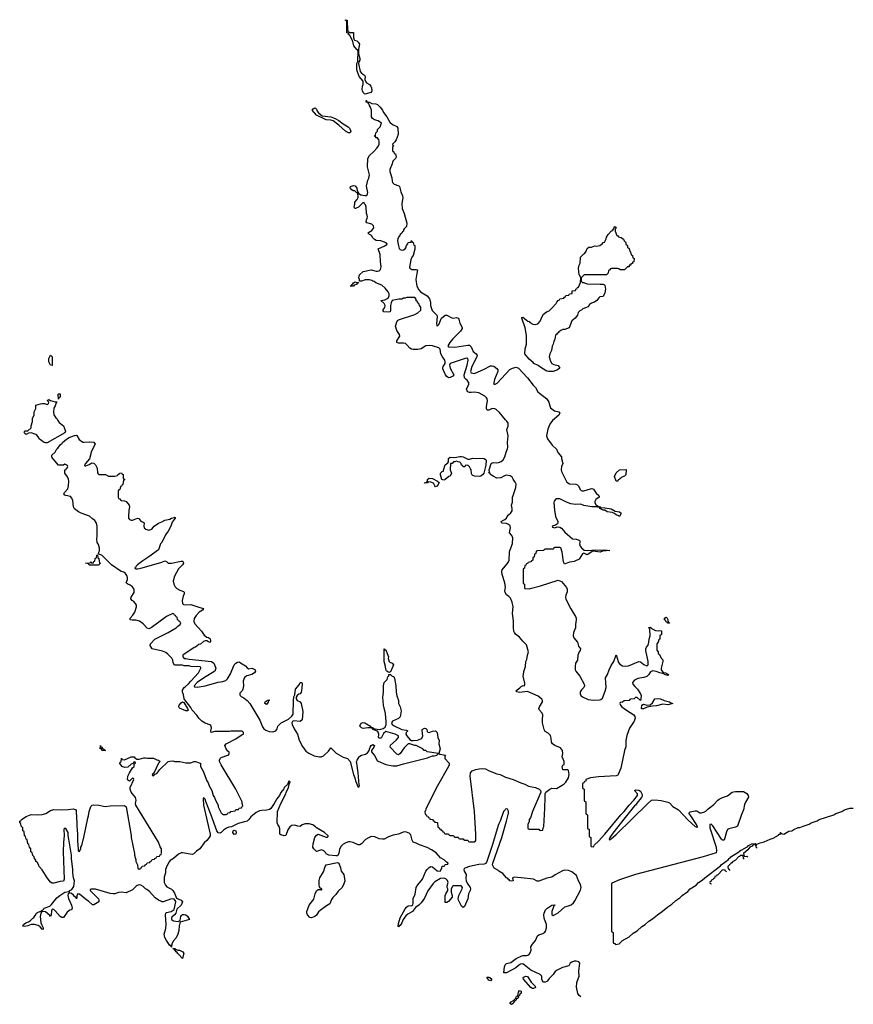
# Model space of a CAD drawing. Header units: inches. Extents: x 2604706 to 2755870, y 449242 to 584050.
# Tile 9 of 59: x 2680868 to 2691213, y 469379 to 481594. Entities that reach past the tile are written whole.
import ezdxf

# ---------------------------------------------------------------- set-up
doc = ezdxf.new("R2010")
doc.units = ezdxf.units.IN
doc.header["$MEASUREMENT"] = 0
for name, color, linetype in [('C6486', 7, 'Continuous'), ('C6487', 7, 'Continuous'), ('C6488', 7, 'Continuous'), ('C6497', 7, 'Continuous')]:
    doc.layers.add(name, color=color, linetype=linetype)

msp = doc.modelspace()

# ---------------------------------------------------------------- linework, layer by layer
at = {"layer": 'C6486', "color": 6}
for points in [[(2682902, 470000), (2682890, 469946), (2682839, 470000)], [(2687830, 469473), (2687810, 469490), (2687793, 469513), (2687779, 469590), (2687782, 469650), (2687810, 469730), (2687808, 469790), (2687819, 469890), (2687805, 469905), (2687775, 469915), (2687750, 469914), (2687718, 469902), (2687699, 469890), (2687682, 469858), (2687604, 469836), (2687530, 469798), (2687515, 469785), (2687490, 469750), (2687439, 469701), (2687419, 469670), (2687410, 469661), (2687390, 469655), (2687370, 469654), (2687354, 469670), (2687349, 469691), (2687349, 469730), (2687329, 469750), (2687210, 469804), (2687130, 469870), (2687110, 469880), (2687083, 469877), (2687059, 469861), (2687025, 469830), (2686910, 469770), (2686878, 469770), (2686883, 469843), (2686891, 469870), (2686910, 469884), (2686961, 469899), (2687030, 469948), (2687099, 469981), (2687110, 469985), (2687157, 469983), (2687172, 469988), (2687189, 470000)]]:
    msp.add_lwpolyline(points, dxfattribs=at)
for points in [[(2686710, 469670), (2686690, 469677), (2686666, 469710), (2686670, 469715), (2686690, 469716), (2686704, 469710), (2686727, 469690)], [(2687230, 469575), (2687210, 469587), (2687122, 469690), (2687118, 469710), (2687130, 469722), (2687150, 469730), (2687170, 469723), (2687216, 469656), (2687263, 469603), (2687270, 469589), (2687244, 469576)], [(2686970, 469379), (2686950, 469390), (2686969, 469410), (2686995, 469425), (2687025, 469455), (2687029, 469470), (2687042, 469478), (2687056, 469504), (2687059, 469530), (2687069, 469551), (2687090, 469542), (2687093, 469530), (2687090, 469518), (2687076, 469504), (2687070, 469489), (2687058, 469482), (2687059, 469470), (2687050, 469450), (2687034, 469446), (2687030, 469430), (2687014, 469426), (2687010, 469410), (2686997, 469403), (2686990, 469388)]]:
    msp.add_lwpolyline(points, close=True, dxfattribs=at)
at = {"layer": 'C6487', "color": 6}
for points in [[(2687189, 470000), (2687195, 470005), (2687204, 470016), (2687215, 470050), (2687210, 470091), (2687230, 470124), (2687268, 470170), (2687294, 470230), (2687310, 470243), (2687361, 470259), (2687386, 470274), (2687394, 470286), (2687405, 470330), (2687405, 470370), (2687378, 470450), (2687372, 470490), (2687375, 470510), (2687392, 470550), (2687410, 470568), (2687461, 470599), (2687470, 470610), (2687510, 470614), (2687510, 470609), (2687498, 470602), (2687491, 470589), (2687472, 470530), (2687473, 470493), (2687490, 470482), (2687550, 470515), (2687634, 470590), (2687679, 470601), (2687710, 470614), (2687741, 470639), (2687759, 470661), (2687826, 470794), (2687835, 470830), (2687827, 470867), (2687803, 470910), (2687778, 470978), (2687721, 471021), (2687678, 471038), (2687630, 471042), (2687604, 471036), (2687514, 470986), (2687470, 470955), (2687410, 470943), (2687309, 470909), (2687289, 470909), (2687246, 470930), (2687090, 470950), (2687005, 470955), (2686982, 470950), (2686991, 470910), (2686970, 470905), (2686950, 470910), (2686943, 470923), (2686930, 470930), (2686923, 470943), (2686910, 470950), (2686863, 471003), (2686812, 471030), (2686802, 471042), (2686758, 471070), (2686735, 471110), (2686739, 471130), (2686850, 471450), (2686909, 471650), (2686934, 471750), (2686935, 471775), (2686922, 471802), (2686910, 471806), (2686898, 471802), (2686894, 471790), (2686872, 471770), (2686831, 471650), (2686811, 471610), (2686730, 471349), (2686665, 471150), (2686655, 471130), (2686630, 471117), (2686567, 471113), (2686450, 471088), (2686391, 471070), (2686382, 471058), (2686379, 471050), (2686385, 471030), (2686408, 470990), (2686404, 470944), (2686410, 470910), (2686422, 470882), (2686457, 470830), (2686463, 470810), (2686460, 470790), (2686436, 470750), (2686430, 470689), (2686388, 470592), (2686370, 470579), (2686350, 470596), (2686314, 470670), (2686310, 470688), (2686318, 470730), (2686359, 470810), (2686362, 470830), (2686348, 470848), (2686252, 470848), (2686240, 470840), (2686221, 470810), (2686222, 470770), (2686236, 470730), (2686234, 470710), (2686190, 470656), (2686170, 470642), (2686150, 470641), (2686146, 470650), (2686150, 470730), (2686156, 470750), (2686180, 470790), (2686182, 470810), (2686173, 470830), (2686172, 470850), (2686186, 470890), (2686177, 470917), (2686156, 470936), (2686130, 470944), (2686090, 470940), (2686021, 470899), (2686001, 470879), (2685934, 470786), (2685890, 470698), (2685850, 470640), (2685822, 470610), (2685780, 470580), (2685744, 470530), (2685684, 470496), (2685662, 470478), (2685627, 470433), (2685610, 470390), (2685590, 470358), (2685583, 470357), (2685570, 470339), (2685566, 470346), (2685570, 470382), (2685590, 470451), (2685650, 470562), (2685670, 470586), (2685690, 470599), (2685734, 470606), (2685747, 470613), (2685752, 470630), (2685750, 470690), (2685776, 470744), (2685790, 470830), (2685810, 470863), (2685865, 470930), (2685910, 471031), (2685923, 471050), (2685950, 471076), (2685970, 471087), (2685990, 471086), (2686050, 471035), (2686088, 471032), (2686108, 471070), (2686110, 471092), (2686127, 471093), (2686142, 471098), (2686150, 471112), (2686182, 471118), (2686186, 471130), (2686163, 471143), (2686135, 471170), (2686090, 471196), (2686037, 471257), (2685977, 471297), (2685926, 471326), (2685830, 471356), (2685790, 471380), (2685750, 471392), (2685737, 471417), (2685723, 471483), (2685703, 471503), (2685657, 471517), (2685626, 471514), (2685570, 471490), (2685504, 471476), (2685445, 471455), (2685390, 471428), (2685370, 471427), (2685330, 471434), (2685277, 471457), (2685230, 471460), (2685195, 471445), (2685158, 471422), (2685110, 471370), (2685090, 471359), (2685070, 471357), (2685005, 471385), (2684970, 471394), (2684950, 471393), (2684916, 471384), (2684878, 471362), (2684858, 471342), (2684838, 471302), (2684830, 471249), (2684810, 471223), (2684790, 471221), (2684706, 471230), (2684670, 471248), (2684663, 471263), (2684643, 471283), (2684614, 471294), (2684550, 471275), (2684518, 471310), (2684505, 471330), (2684510, 471372), (2684530, 471450), (2684550, 471478), (2684570, 471488), (2684670, 471451), (2684688, 471452), (2684698, 471462), (2684698, 471470), (2684649, 471510), (2684550, 471570), (2684541, 471581), (2684506, 471606), (2684459, 471619), (2684410, 471620), (2684374, 471606), (2684350, 471587), (2684319, 471590), (2684281, 471601), (2684244, 471596), (2684220, 471580), (2684195, 471545), (2684170, 471473), (2684150, 471470), (2684110, 471482), (2684098, 471490), (2684097, 471557), (2684086, 471586), (2684070, 471610), (2684062, 471630), (2684067, 471770), (2684110, 471870), (2684169, 471990), (2684173, 472007), (2684202, 472070), (2684218, 472122), (2684226, 472130), (2684222, 472142), (2684210, 472146), (2684193, 472107), (2684152, 472070), (2684147, 472053), (2684110, 472008), (2684091, 471970), (2684061, 471930), (2684026, 471870), (2683986, 471810), (2683970, 471794), (2683933, 471787), (2683875, 471785), (2683842, 471778), (2683803, 471757), (2683757, 471723), (2683736, 471704), (2683713, 471670), (2683690, 471650), (2683656, 471644), (2683579, 471621), (2683497, 471583), (2683463, 471577), (2683435, 471565), (2683399, 471541), (2683370, 471510), (2683350, 471501), (2683330, 471506), (2683314, 471530), (2683246, 471726), (2683177, 471897), (2683170, 471926), (2683150, 471946), (2683145, 471930), (2683151, 471849), (2683230, 471490), (2683230, 471470), (2683220, 471450), (2683190, 471412), (2683156, 471384), (2683104, 471310), (2683061, 471279), (2683030, 471245), (2683010, 471238), (2682890, 471260), (2682870, 471259), (2682837, 471243), (2682776, 471190), (2682737, 471163), (2682719, 471141), (2682686, 471074), (2682679, 471050), (2682679, 471010), (2682663, 470957), (2682660, 470930), (2682662, 470890), (2682677, 470857), (2682696, 470836), (2682750, 470808), (2682770, 470790), (2682790, 470757), (2682815, 470695), (2682871, 470670), (2682888, 470650), (2682872, 470610), (2682820, 470560), (2682806, 470510), (2682790, 470489), (2682758, 470462), (2682751, 470450), (2682751, 470431), (2682775, 470415), (2682835, 470405), (2682860, 470420), (2682869, 470470), (2682878, 470482), (2682890, 470492), (2682910, 470494), (2682930, 470490), (2682950, 470473), (2682975, 470430), (2682861, 470399), (2682854, 470386), (2682848, 470352), (2682845, 470295), (2682830, 470250), (2682810, 470206), (2682775, 470165), (2682755, 470130), (2682753, 470087), (2682748, 470092), (2682748, 470108), (2682730, 470109), (2682690, 470169), (2682670, 470210), (2682659, 470250), (2682680, 470320), (2682687, 470370), (2682676, 470490), (2682682, 470510), (2682690, 470518), (2682749, 470531), (2682785, 470555), (2682804, 470650), (2682802, 470662), (2682783, 470683), (2682750, 470686), (2682650, 470652), (2682630, 470650), (2682620, 470660), (2682590, 470672), (2682550, 470701), (2682479, 470779), (2682445, 470805), (2682430, 470810), (2682401, 470841), (2682370, 470859), (2682350, 470861), (2682327, 470853), (2682315, 470845), (2682270, 470798), (2682190, 470763), (2682128, 470772), (2682094, 470766), (2682050, 470750), (2682030, 470748), (2681990, 470755), (2681810, 470809), (2681752, 470808), (2681742, 470798), (2681742, 470790), (2681846, 470686), (2681851, 470670), (2681850, 470649), (2681790, 470615), (2681770, 470612), (2681720, 470660), (2681701, 470670), (2681610, 470745), (2681590, 470748), (2681582, 470738), (2681578, 470730), (2681578, 470702), (2681574, 470690), (2681571, 470689), (2681566, 470706), (2681550, 470715), (2681535, 470735), (2681510, 470754), (2681490, 470762), (2681471, 470749), (2681466, 470730), (2681473, 470690), (2681512, 470610), (2681518, 470570), (2681510, 470550), (2681490, 470546), (2681459, 470521), (2681410, 470458), (2681390, 470455), (2681370, 470469), (2681310, 470537), (2681290, 470554), (2681270, 470558), (2681261, 470539), (2681257, 470490), (2681250, 470470), (2681243, 470483), (2681190, 470525), (2681151, 470529), (2681138, 470522), (2681131, 470509), (2681121, 470470), (2681130, 470390), (2681141, 470361), (2681159, 470330), (2681159, 470310), (2681154, 470306), (2681145, 470310), (2681122, 470342), (2681098, 470358), (2681050, 470370), (2681010, 470370), (2680970, 470353), (2680930, 470346), (2680909, 470350), (2680914, 470370), (2680944, 470390), (2680978, 470402), (2681002, 470418), (2681030, 470450), (2681042, 470458), (2681060, 470480), (2681077, 470510), (2681090, 470520), (2681137, 470537), (2681147, 470533), (2681147, 470547), (2681163, 470557), (2681170, 470570), (2681242, 470598), (2681264, 470616), (2681330, 470699), (2681366, 470730), (2681429, 470770), (2681480, 470780), (2681489, 470790), (2681516, 470804), (2681538, 470842), (2681550, 470910), (2681537, 470950), (2681529, 471010), (2681529, 471050), (2681509, 471190), (2681509, 471230), (2681479, 471430), (2681468, 471472), (2681468, 471510), (2681442, 471562), (2681430, 471566), (2681414, 471550), (2681418, 471470), (2681411, 471389), (2681408, 471270), (2681422, 470930), (2681410, 470908), (2681370, 470903), (2681290, 470883), (2681270, 470882), (2681250, 470896), (2681210, 470949), (2681146, 471046), (2681109, 471090), (2681106, 471106), (2681083, 471143), (2681069, 471150), (2681069, 471169), (2681050, 471188), (2681048, 471208), (2681030, 471226), (2681022, 471262), (2681008, 471270), (2681006, 471310), (2680988, 471328), (2680982, 471362), (2680968, 471370), (2680962, 471422), (2680950, 471426), (2680942, 471462), (2680928, 471470), (2680922, 471522), (2680908, 471530), (2680906, 471570), (2680888, 471588), (2680882, 471622), (2680868, 471630), (2680868, 471650), (2680883, 471657), (2680889, 471670), (2680950, 471708), (2681010, 471733), (2681090, 471728), (2681146, 471734), (2681192, 471748), (2681250, 471785), (2681290, 471795), (2681390, 471790), (2681470, 471794), (2681530, 471805), (2681570, 471791), (2681571, 471671), (2681576, 471650), (2681576, 471590), (2681585, 471490), (2681586, 471390), (2681591, 471369), (2681594, 471290), (2681598, 471278), (2681610, 471274), (2681627, 471313), (2681628, 471330), (2681639, 471350), (2681669, 471471), (2681712, 471688), (2681722, 471718), (2681730, 471772), (2681750, 471835), (2681769, 471850), (2681790, 471855), (2681852, 471850), (2681930, 471832), (2681990, 471840), (2682170, 471847), (2682190, 471830), (2682250, 471474), (2682250, 471450), (2682291, 471250), (2682291, 471231), (2682311, 471170), (2682311, 471150), (2682331, 471110), (2682334, 471070), (2682350, 471054), (2682362, 471058), (2682366, 471070), (2682382, 471078), (2682390, 471094), (2682422, 471098), (2682426, 471110), (2682442, 471118), (2682450, 471134), (2682482, 471138), (2682486, 471150), (2682502, 471158), (2682510, 471174), (2682542, 471178), (2682546, 471190), (2682562, 471198), (2682570, 471214), (2682602, 471218), (2682610, 471234), (2682622, 471238), (2682627, 471253), (2682628, 471310), (2682613, 471333), (2682589, 471390), (2682546, 471466), (2682310, 471849), (2682307, 471870), (2682313, 471910), (2682306, 471946), (2682253, 472010), (2682238, 472050), (2682239, 472070), (2682286, 472170), (2682282, 472182), (2682270, 472186), (2682230, 472148), (2682210, 472158), (2682205, 472170), (2682209, 472209), (2682230, 472251), (2682269, 472311), (2682288, 472330), (2682287, 472353), (2682306, 472370), (2682302, 472382), (2682290, 472386), (2682273, 472367), (2682250, 472358), (2682210, 472322), (2682170, 472319), (2682138, 472330), (2682110, 472368), (2682116, 472384), (2682126, 472390), (2682130, 472434), (2682138, 472418), (2682170, 472414), (2682250, 472451), (2682289, 472451), (2682298, 472438), (2682322, 472422), (2682350, 472421), (2682410, 472436), (2682430, 472436), (2682451, 472431), (2682530, 472431), (2682570, 472414), (2682592, 472410), (2682611, 472390), (2682591, 472370), (2682533, 472247), (2682514, 472230), (2682518, 472218), (2682530, 472214), (2682547, 472233), (2682570, 472242), (2682609, 472291), (2682709, 472390), (2682730, 472397), (2682770, 472401), (2682792, 472392), (2682854, 472390), (2682930, 472375), (2682990, 472376), (2683030, 472390), (2683050, 472390), (2683097, 472377), (2683112, 472370), (2683111, 472330), (2683145, 472270), (2683191, 472151), (2683206, 472126), (2683218, 472090), (2683251, 472030), (2683271, 471971), (2683286, 471946), (2683298, 471910), (2683331, 471850), (2683331, 471830), (2683370, 471754), (2683390, 471734), (2683430, 471734), (2683442, 471738), (2683450, 471754), (2683482, 471758), (2683488, 471772), (2683542, 471778), (2683550, 471794), (2683582, 471798), (2683590, 471814), (2683622, 471818), (2683626, 471830), (2683638, 471842), (2683629, 471869), (2683629, 471890), (2683550, 472050), (2683370, 472350), (2683348, 472390), (2683347, 472410), (2683357, 472430), (2683370, 472442), (2683450, 472470), (2683462, 472478), (2683469, 472490), (2683469, 472510), (2683450, 472521), (2683430, 472549), (2683422, 472570), (2683415, 472590), (2683429, 472610), (2683550, 472671), (2683630, 472725), (2683646, 472730), (2683646, 472750), (2683627, 472767), (2683610, 472768), (2683490, 472768), (2683470, 472762), (2683290, 472762), (2683246, 472750), (2683241, 472770), (2683250, 472810), (2683239, 472839), (2683228, 472848), (2683170, 472868), (2683130, 472890), (2683090, 472930), (2683066, 472966), (2683009, 473030), (2682990, 473062), (2682917, 473157), (2682909, 473169), (2682901, 473221), (2682890, 473250), (2682890, 473276), (2682910, 473310), (2682923, 473317), (2682963, 473357), (2682990, 473390), (2683089, 473490), (2683118, 473550), (2683118, 473558), (2683107, 473567), (2682990, 473569), (2682970, 473578), (2682910, 473578), (2682890, 473586), (2682790, 473588), (2682774, 473614), (2682767, 473650), (2682755, 473675), (2682705, 473725), (2682682, 473742), (2682639, 473759), (2682510, 473790), (2682489, 473830), (2682493, 473850), (2682547, 473910), (2682710, 473993), (2682809, 474050), (2682830, 474071), (2682858, 474090), (2682866, 474110), (2682862, 474122), (2682850, 474126), (2682842, 474142), (2682826, 474150), (2682822, 474182), (2682810, 474186), (2682802, 474202), (2682788, 474208), (2682782, 474222), (2682770, 474226), (2682690, 474189), (2682501, 474050), (2682470, 474038), (2682450, 474045), (2682399, 474099), (2682354, 474134), (2682310, 474145), (2682264, 474144), (2682238, 474150), (2682238, 474170), (2682273, 474207), (2682296, 474244), (2682316, 474310), (2682316, 474330), (2682307, 474350), (2682280, 474380), (2682262, 474390), (2682249, 474410), (2682250, 474430), (2682288, 474490), (2682288, 474530), (2682262, 474562), (2682239, 474579), (2682209, 474590), (2682190, 474609), (2682205, 474650), (2682204, 474670), (2682198, 474698), (2682182, 474722), (2682159, 474739), (2682129, 474750), (2682009, 474830), (2681900, 474940), (2681890, 474949), (2681846, 474966), (2681849, 474989), (2681857, 475003), (2681857, 475037), (2681844, 475084), (2681830, 475110), (2681826, 475150), (2681830, 475190), (2681829, 475310), (2681821, 475350), (2681802, 475382), (2681770, 475400), (2681734, 475434), (2681630, 475472), (2681597, 475490), (2681550, 475525), (2681536, 475550), (2681529, 475629), (2681517, 475657), (2681497, 475677), (2681442, 475690), (2681430, 475695), (2681417, 475710), (2681425, 475730), (2681466, 475774), (2681475, 475810), (2681478, 475870), (2681473, 475893), (2681463, 475923), (2681430, 475970), (2681428, 475992), (2681429, 476011), (2681446, 476014), (2681448, 476032), (2681462, 476038), (2681466, 476050), (2681462, 476062), (2681430, 476078), (2681410, 476068), (2681350, 476069), (2681285, 476145), (2681275, 476150), (2681269, 476170), (2681269, 476190), (2681309, 476231), (2681329, 476270), (2681342, 476278), (2681376, 476324), (2681389, 476331), (2681398, 476350), (2681449, 476390), (2681482, 476410), (2681550, 476436), (2681570, 476440), (2681576, 476436), (2681605, 476385), (2681650, 476355), (2681670, 476351), (2681730, 476356), (2681790, 476354), (2681805, 476330), (2681758, 476242), (2681735, 476145), (2681685, 476090), (2681672, 476070), (2681678, 476058), (2681690, 476058), (2681730, 476075), (2681750, 476090), (2681764, 476096), (2681790, 476092), (2681810, 476073), (2681830, 476031), (2681833, 475973), (2681840, 475960), (2681851, 475951), (2681931, 475951), (2681971, 475931), (2682048, 475932), (2682082, 475938), (2682090, 475954), (2682102, 475958), (2682106, 475970), (2682130, 475971), (2682138, 475958), (2682154, 475950), (2682154, 475910), (2682158, 475898), (2682171, 475890), (2682158, 475882), (2682150, 475826), (2682138, 475822), (2682130, 475806), (2682118, 475802), (2682110, 475766), (2682098, 475762), (2682092, 475748), (2682091, 475671), (2682096, 475656), (2682110, 475651), (2682117, 475637), (2682130, 475630), (2682170, 475626), (2682190, 475616), (2682227, 475570), (2682230, 475550), (2682222, 475510), (2682218, 475430), (2682220, 475410), (2682232, 475392), (2682250, 475385), (2682270, 475384), (2682330, 475410), (2682347, 475407), (2682370, 475371), (2682400, 475360), (2682411, 475351), (2682407, 475310), (2682414, 475290), (2682435, 475275), (2682470, 475263), (2682508, 475272), (2682536, 475310), (2682589, 475350), (2682630, 475363), (2682670, 475384), (2682730, 475399), (2682750, 475410), (2682783, 475417), (2682790, 475422), (2682797, 475417), (2682798, 475410), (2682759, 475361), (2682744, 475310), (2682710, 475250), (2682677, 475203), (2682630, 475110), (2682615, 475090), (2682590, 475018), (2682470, 474930), (2682398, 474882), (2682331, 474830), (2682311, 474810), (2682305, 474795), (2682294, 474790), (2682310, 474782), (2682330, 474781), (2682390, 474794), (2682630, 474864), (2682670, 474881), (2682690, 474871), (2682710, 474850), (2682750, 474852), (2682870, 474877), (2682890, 474875), (2682895, 474870), (2682899, 474850), (2682890, 474830), (2682838, 474782), (2682790, 474690), (2682773, 474630), (2682780, 474590), (2682798, 474558), (2682819, 474539), (2682856, 474516), (2682901, 474501), (2682911, 474491), (2682910, 474470), (2682897, 474443), (2682883, 474390), (2682890, 474350), (2682901, 474341), (2682930, 474334), (2682990, 474340), (2683090, 474305), (2683150, 474290), (2683137, 474270), (2683095, 474245), (2683058, 474202), (2683034, 474166), (2683030, 474130), (2683040, 474100), (2683123, 474010), (2683159, 473959), (2683190, 473935), (2683211, 473930), (2683230, 473913), (2683234, 473890), (2683230, 473869), (2683210, 473874), (2683190, 473889), (2683170, 473889), (2683150, 473882), (2683110, 473849), (2683090, 473842), (2683051, 473809), (2683035, 473805), (2682892, 473710), (2682892, 473690), (2682911, 473671), (2682929, 473671), (2682970, 473661), (2683250, 473632), (2683278, 473610), (2683304, 473550), (2683290, 473513), (2683150, 473425), (2683072, 473370), (2683034, 473330), (2683038, 473318), (2683072, 473312), (2683170, 473331), (2683330, 473377), (2683390, 473382), (2683425, 473395), (2683445, 473415), (2683483, 473477), (2683530, 473590), (2683550, 473612), (2683570, 473625), (2683590, 473627), (2683610, 473617), (2683670, 473578), (2683690, 473553), (2683710, 473542), (2683750, 473548), (2683779, 473539), (2683792, 473530), (2683794, 473514), (2683782, 473490), (2683750, 473470), (2683686, 473454), (2683662, 473438), (2683654, 473426), (2683643, 473390), (2683646, 473330), (2683638, 473290), (2683630, 473270), (2683602, 473238), (2683598, 473230), (2683600, 473220), (2683604, 473210), (2683617, 473197), (2683650, 473183), (2683690, 473150), (2683725, 473110), (2683850, 472903), (2683881, 472821), (2683897, 472797), (2683921, 472781), (2683962, 472762), (2684010, 472758), (2684048, 472772), (2684063, 472797), (2684070, 472830), (2684112, 472870), (2684203, 472917), (2684246, 472954), (2684261, 472979), (2684266, 473150), (2684270, 473192), (2684281, 473219), (2684292, 473290), (2684336, 473344), (2684349, 473370), (2684370, 473372), (2684374, 473350), (2684366, 473270), (2684359, 473250), (2684350, 473233), (2684333, 473227), (2684311, 473210), (2684301, 473190), (2684301, 473170), (2684311, 473150), (2684350, 473131), (2684360, 473110), (2684381, 473010), (2684372, 472910), (2684350, 472886), (2684270, 472894), (2684254, 472886), (2684247, 472870), (2684250, 472850), (2684275, 472795), (2684315, 472730), (2684338, 472658), (2684376, 472576), (2684420, 472520), (2684455, 472495), (2684523, 472463), (2684590, 472450), (2684610, 472450), (2684637, 472463), (2684700, 472520), (2684730, 472559), (2684794, 472494), (2684884, 472444), (2684936, 472430), (2684970, 472390), (2685011, 472231), (2685027, 472190), (2685036, 472150), (2685070, 472074), (2685082, 472078), (2685086, 472094), (2685082, 472102), (2685069, 472250), (2685050, 472370), (2685049, 472390), (2685056, 472410), (2685081, 472450), (2685090, 472457), (2685110, 472468), (2685159, 472481), (2685183, 472497), (2685202, 472518), (2685216, 472570), (2685230, 472590), (2685250, 472603), (2685270, 472589), (2685263, 472570), (2685233, 472530), (2685234, 472510), (2685270, 472464), (2685304, 472404), (2685315, 472395), (2685413, 472353), (2685497, 472337), (2685550, 472337), (2685630, 472364), (2685930, 472437), (2685990, 472461), (2686010, 472461), (2686046, 472470), (2686066, 472490), (2685926, 472510), (2685908, 472528), (2685889, 472529), (2685870, 472548), (2685790, 472588), (2685770, 472589), (2685710, 472609), (2685690, 472609), (2685640, 472560), (2685591, 472489), (2685570, 472476), (2685550, 472481), (2685464, 472570), (2685470, 472593), (2685542, 472658), (2685569, 472690), (2685568, 472710), (2685529, 472729), (2685410, 472764), (2685382, 472738), (2685357, 472690), (2685350, 472683), (2685330, 472681), (2685319, 472690), (2685323, 472730), (2685317, 472757), (2685309, 472769), (2685249, 472790), (2685248, 472808), (2685190, 472810), (2685130, 472800), (2685108, 472808), (2685091, 472830), (2685097, 472850), (2685110, 472866), (2685130, 472875), (2685150, 472870), (2685223, 472830), (2685222, 472822), (2685231, 472811), (2685254, 472810), (2685262, 472802), (2685278, 472798), (2685330, 472790), (2685350, 472792), (2685380, 472800), (2685403, 472817), (2685417, 472850), (2685417, 472883), (2685407, 472987), (2685381, 473090), (2685375, 473190), (2685384, 473250), (2685381, 473330), (2685389, 473370), (2685429, 473410), (2685438, 473442), (2685447, 473453), (2685448, 473472), (2685470, 473472), (2685490, 473451), (2685510, 473445), (2685520, 473420), (2685536, 473330), (2685538, 473250), (2685547, 473207), (2685568, 473150), (2685570, 473110), (2685590, 473070), (2685601, 473021), (2685590, 472945), (2685570, 472926), (2685496, 472890), (2685481, 472870), (2685491, 472850), (2685514, 472834), (2685610, 472790), (2685670, 472781), (2685683, 472770), (2685666, 472750), (2685661, 472730), (2685671, 472710), (2685710, 472663), (2685732, 472652), (2685750, 472650), (2685803, 472657), (2685848, 472672), (2685858, 472682), (2685870, 472710), (2685861, 472770), (2685863, 472790), (2685890, 472805), (2685910, 472799), (2685919, 472790), (2685924, 472764), (2685934, 472754), (2685950, 472753), (2685990, 472766), (2686030, 472770), (2686050, 472750), (2686059, 472690), (2686074, 472650), (2686069, 472609), (2686084, 472550), (2686071, 472491), (2686083, 472483), (2686151, 472471), (2686142, 472458), (2686144, 472430), (2686198, 472370), (2686198, 472350), (2686190, 472330), (2686053, 472090), (2685910, 471806), (2685902, 471778), (2685894, 471770), (2685898, 471738), (2685910, 471734), (2685918, 471718), (2685933, 471713), (2685938, 471698), (2685953, 471693), (2685958, 471678), (2685990, 471674), (2685998, 471658), (2686013, 471653), (2686018, 471638), (2686053, 471633), (2686058, 471578), (2686074, 471570), (2686078, 471558), (2686090, 471554), (2686098, 471538), (2686114, 471530), (2686118, 471518), (2686133, 471513), (2686138, 471498), (2686150, 471494), (2686190, 471494), (2686198, 471478), (2686210, 471474), (2686250, 471474), (2686258, 471458), (2686270, 471454), (2686310, 471454), (2686318, 471438), (2686330, 471434), (2686370, 471434), (2686378, 471418), (2686390, 471414), (2686430, 471414), (2686438, 471398), (2686450, 471394), (2686510, 471394), (2686522, 471398), (2686527, 471413), (2686529, 471491), (2686510, 471770), (2686460, 472210), (2686464, 472250), (2686485, 472275), (2686530, 472293), (2686570, 472301), (2686610, 472305), (2686650, 472301), (2686695, 472275), (2686790, 472239), (2686830, 472229), (2686897, 472197), (2686990, 472168), (2687086, 472126), (2687135, 472110), (2687184, 472084), (2687270, 472069), (2687313, 472050), (2687333, 472030), (2687337, 472010), (2687231, 471770), (2687207, 471693), (2687192, 471670), (2687192, 471648), (2687174, 471610), (2687174, 471570), (2687178, 471558), (2687190, 471554), (2687310, 471554), (2687318, 471538), (2687330, 471534), (2687362, 471538), (2687366, 471570), (2687374, 471586), (2687385, 471810), (2687387, 471950), (2687389, 471990), (2687398, 472010), (2687448, 472050), (2687470, 472061), (2687530, 472058), (2687602, 472098), (2687625, 472115), (2687644, 472136), (2687679, 472190), (2687686, 472230), (2687679, 472279), (2687669, 472289), (2687610, 472290), (2687603, 472310), (2687601, 472330), (2687610, 472345), (2687624, 472356), (2687626, 472370), (2687623, 472390), (2687600, 472450), (2687608, 472492), (2687606, 472530), (2687579, 472559), (2687507, 472590), (2687479, 472610), (2687467, 472630), (2687463, 472683), (2687454, 472714), (2687425, 472745), (2687390, 472764), (2687375, 472790), (2687357, 472870), (2687355, 472910), (2687362, 472970), (2687352, 472992), (2687318, 473030), (2687312, 473050), (2687318, 473070), (2687355, 473130), (2687354, 473150), (2687346, 473166), (2687302, 473202), (2687170, 473261), (2687070, 473248), (2687036, 473256), (2687025, 473270), (2687075, 473305), (2687090, 473322), (2687114, 473334), (2687129, 473331), (2687136, 473344), (2687136, 473364), (2687117, 473450), (2687119, 473470), (2687124, 473510), (2687145, 473570), (2687151, 473630), (2687162, 473658), (2687170, 473710), (2687181, 473750), (2687158, 473838), (2687110, 473884), (2687072, 473932), (2687021, 473970), (2687010, 473990), (2687002, 474010), (2686996, 474050), (2686997, 474130), (2686984, 474230), (2686990, 474310), (2686980, 474370), (2686958, 474418), (2686940, 474440), (2686910, 474461), (2686892, 474490), (2686890, 474510), (2686895, 474550), (2686887, 474607), (2686855, 474710), (2686850, 474750), (2686856, 474770), (2686870, 474790), (2686918, 474842), (2686936, 474870), (2686941, 474890), (2686946, 474990), (2686950, 475010), (2686963, 475037), (2686983, 475097), (2686988, 475168), (2686976, 475196), (2686947, 475230), (2686960, 475290), (2686953, 475313), (2686933, 475333), (2686910, 475342), (2686850, 475350), (2686845, 475370), (2686870, 475387), (2686890, 475393), (2686909, 475410), (2686917, 475430), (2686932, 475450), (2686963, 475477), (2686978, 475502), (2686980, 475530), (2686970, 475570), (2686984, 475610), (2686985, 475670), (2686990, 475690), (2687027, 475790), (2687028, 475830), (2687018, 475858), (2686990, 475893), (2686978, 475918), (2686956, 475936), (2686910, 475942), (2686885, 475935), (2686838, 475910), (2686790, 475908), (2686744, 475930), (2686725, 475945), (2686709, 475950), (2686707, 475967), (2686689, 475970), (2686698, 475982), (2686695, 476010), (2686718, 476090), (2686730, 476098), (2686750, 476101), (2686790, 476097), (2686810, 476100), (2686845, 476115), (2686866, 476134), (2686889, 476171), (2686904, 476230), (2686922, 476270), (2686925, 476290), (2686922, 476350), (2686928, 476430), (2686914, 476510), (2686929, 476551), (2686930, 476590), (2686915, 476615), (2686897, 476630), (2686822, 476722), (2686779, 476759), (2686765, 476765), (2686730, 476770), (2686690, 476750), (2686668, 476748), (2686660, 476770), (2686660, 476790), (2686672, 476870), (2686670, 476890), (2686663, 476903), (2686642, 476922), (2686564, 476964), (2686510, 476974), (2686470, 476968), (2686450, 476970), (2686430, 476979), (2686421, 476990), (2686414, 477010), (2686419, 477030), (2686440, 477070), (2686442, 477090), (2686423, 477123), (2686410, 477130), (2686390, 477150), (2686382, 477190), (2686422, 477310), (2686434, 477370), (2686429, 477389), (2686410, 477395), (2686211, 477329), (2686201, 477310), (2686204, 477290), (2686210, 477270), (2686254, 477190), (2686242, 477170), (2686210, 477154), (2686190, 477150), (2686170, 477167), (2686152, 477190), (2686121, 477261), (2686118, 477270), (2686124, 477290), (2686147, 477330), (2686150, 477350), (2686145, 477370), (2686115, 477410), (2686096, 477450), (2686087, 477507), (2686070, 477525), (2685990, 477548), (2685950, 477554), (2685910, 477546), (2685850, 477512), (2685810, 477504), (2685750, 477503), (2685730, 477507), (2685710, 477518), (2685678, 477558), (2685655, 477575), (2685630, 477583), (2685570, 477580), (2685550, 477590), (2685547, 477610), (2685585, 477670), (2685582, 477690), (2685550, 477737), (2685532, 477790), (2685550, 477846), (2685559, 477861), (2685570, 477872), (2685770, 477937), (2685810, 477956), (2685848, 477990), (2685847, 478027), (2685829, 478049), (2685827, 478067), (2685806, 478090), (2685802, 478102), (2685790, 478106), (2685787, 478127), (2685770, 478146), (2685672, 478148), (2685650, 478138), (2685630, 478138), (2685611, 478129), (2685572, 478128), (2685491, 478109), (2685478, 478082), (2685471, 478050), (2685470, 477990), (2685466, 477970), (2685450, 477965), (2685388, 477968), (2685375, 477990), (2685398, 478022), (2685404, 478050), (2685393, 478073), (2685349, 478110), (2685401, 478119), (2685441, 478139), (2685454, 478170), (2685453, 478193), (2685440, 478220), (2685404, 478264), (2685361, 478301), (2685289, 478330), (2685266, 478346), (2685249, 478350), (2685238, 478358), (2685210, 478366), (2685155, 478365), (2685109, 478349), (2685086, 478350), (2685086, 478370), (2685078, 478390), (2685085, 478430), (2685129, 478470), (2685230, 478490), (2685290, 478473), (2685310, 478473), (2685330, 478479), (2685346, 478494), (2685352, 478530), (2685344, 478590), (2685340, 478680), (2685318, 478750), (2685398, 478790), (2685428, 478810), (2685420, 478820), (2685396, 478836), (2685350, 478849), (2685290, 478856), (2685270, 478867), (2685250, 478889), (2685235, 478915), (2685209, 478930), (2685190, 478949), (2685240, 478980), (2685264, 479010), (2685257, 479037), (2685238, 479058), (2685175, 479075), (2685166, 479086), (2685170, 479110), (2685182, 479130), (2685184, 479150), (2685181, 479170), (2685170, 479190), (2685169, 479269), (2685159, 479299), (2685146, 479310), (2685142, 479322), (2685130, 479326), (2685074, 479270), (2685034, 479250), (2685026, 479250), (2685018, 479270), (2685029, 479310), (2685029, 479330), (2685058, 479362), (2685069, 479390), (2685066, 479446), (2685050, 479448), (2685029, 479469), (2685008, 479470), (2684990, 479482), (2684969, 479510), (2684975, 479525), (2684986, 479530), (2685010, 479536), (2685030, 479531), (2685050, 479502), (2685056, 479476), (2685073, 479447), (2685073, 479433), (2685087, 479433), (2685102, 479422), (2685150, 479411), (2685169, 479411), (2685180, 479420), (2685186, 479434), (2685187, 479450), (2685170, 479530), (2685190, 479605), (2685202, 479630), (2685208, 479670), (2685186, 479770), (2685190, 479870), (2685210, 479910), (2685262, 479958), (2685298, 480000)], [(2685494, 480000), (2685494, 479970), (2685498, 479958), (2685510, 479954), (2685514, 479934), (2685531, 479931), (2685541, 479890), (2685531, 479870), (2685499, 479841), (2685493, 479827), (2685490, 479804), (2685463, 479737), (2685461, 479710), (2685488, 479632), (2685490, 479590), (2685496, 479576), (2685515, 479555), (2685574, 479534), (2685583, 479523), (2685598, 479458), (2685619, 479410), (2685623, 479390), (2685611, 479310), (2685616, 479250), (2685641, 479190), (2685673, 479070), (2685670, 479029), (2685641, 478999), (2685633, 478987), (2685630, 478969), (2685618, 478962), (2685610, 478946), (2685591, 478929), (2685582, 478910), (2685575, 478905), (2685571, 478890), (2685560, 478880), (2685557, 478850), (2685567, 478787), (2685577, 478757), (2685590, 478743), (2685610, 478735), (2685630, 478737), (2685650, 478750), (2685658, 478762), (2685670, 478791), (2685686, 478814), (2685690, 478831), (2685726, 478834), (2685726, 478846), (2685728, 478850), (2685731, 478851), (2685734, 478850), (2685738, 478838), (2685752, 478832), (2685758, 478798), (2685770, 478794), (2685771, 478791), (2685770, 478746), (2685750, 478670), (2685734, 478646), (2685724, 478616), (2685705, 478525), (2685711, 478510), (2685735, 478495), (2685767, 478493), (2685790, 478496), (2685805, 478490), (2685795, 478445), (2685786, 478370), (2685797, 478290), (2685821, 478241), (2685840, 478220), (2685923, 478170), (2685952, 478130), (2685966, 478090), (2685968, 478048), (2685987, 477987), (2686044, 477930), (2686047, 477910), (2686041, 477821), (2686044, 477804), (2686050, 477794), (2686070, 477814), (2686104, 477890), (2686150, 477930), (2686170, 477930), (2686230, 477895), (2686250, 477892), (2686290, 477898), (2686310, 477893), (2686319, 477879), (2686330, 477830), (2686352, 477790), (2686360, 477770), (2686358, 477762), (2686339, 477730), (2686244, 477636), (2686206, 477590), (2686182, 477550), (2686190, 477534), (2686270, 477531), (2686430, 477556), (2686450, 477556), (2686458, 477550), (2686470, 477536), (2686497, 477477), (2686531, 477450), (2686545, 477430), (2686543, 477410), (2686477, 477290), (2686462, 477230), (2686470, 477214), (2686510, 477205), (2686630, 477259), (2686710, 477300), (2686730, 477302), (2686750, 477296), (2686790, 477267), (2686800, 477250), (2686802, 477230), (2686762, 477130), (2686751, 477090), (2686752, 477072), (2686770, 477071), (2686794, 477086), (2686950, 477253), (2686982, 477270), (2687030, 477282), (2687058, 477270), (2687170, 477151), (2687240, 477060), (2687270, 477031), (2687299, 476979), (2687319, 476959), (2687410, 476890), (2687434, 476850), (2687445, 476805), (2687457, 476777), (2687503, 476743), (2687558, 476730), (2687570, 476712), (2687557, 476690), (2687478, 476622), (2687445, 476575), (2687424, 476516), (2687406, 476430), (2687416, 476396), (2687477, 476317), (2687530, 476265), (2687545, 476225), (2687590, 476170), (2687590, 476150), (2687607, 476090), (2687590, 476050), (2687588, 476010), (2687592, 475990), (2687658, 475858), (2687690, 475835), (2687768, 475832), (2687790, 475822), (2687803, 475810), (2687824, 475764), (2687835, 475755), (2687850, 475750), (2687870, 475750), (2687950, 475776), (2687970, 475777), (2687990, 475770), (2688020, 475720), (2688054, 475690), (2688058, 475678), (2688058, 475670), (2688018, 475642), (2688005, 475615), (2688005, 475605), (2688017, 475577), (2688033, 475567), (2688033, 475553), (2688043, 475557), (2688071, 475550), (2688081, 475541), (2688130, 475538), (2688210, 475526), (2688257, 475497), (2688312, 475490), (2688331, 475471), (2688310, 475429), (2688299, 475439), (2688269, 475450), (2688248, 475468), (2688219, 475479), (2688158, 475490), (2688128, 475508), (2688109, 475510), (2688069, 475530), (2688068, 475548), (2688056, 475544), (2688030, 475550), (2687968, 475550), (2687870, 475567), (2687830, 475582), (2687770, 475578), (2687709, 475590), (2687654, 475610), (2687570, 475650), (2687530, 475650), (2687517, 475643), (2687500, 475620), (2687496, 475604), (2687503, 475510), (2687519, 475430), (2687548, 475370), (2687548, 475352), (2687540, 475340), (2687516, 475324), (2687474, 475310), (2687478, 475298), (2687510, 475292), (2687538, 475302), (2687570, 475298), (2687590, 475286), (2687635, 475235), (2687730, 475153), (2687772, 475150), (2687810, 475138), (2687818, 475130), (2687821, 475110), (2687817, 475090), (2687823, 475063), (2687841, 475041), (2687875, 475015), (2687910, 475010), (2687968, 475012), (2688010, 475019), (2688070, 475013), (2688130, 475018), (2688191, 475010), (2688101, 474999), (2688070, 474990), (2687980, 475000), (2687910, 474955), (2687870, 474974), (2687851, 474969), (2687810, 474901), (2687750, 474874), (2687690, 474863), (2687630, 474841), (2687623, 474850), (2687617, 474870), (2687601, 474990), (2687582, 475042), (2687570, 475046), (2687510, 475046), (2687498, 475042), (2687494, 475030), (2687487, 475027), (2687390, 475026), (2687378, 475022), (2687374, 475010), (2687367, 475007), (2687290, 475006), (2687278, 475002), (2687274, 474970), (2687258, 474962), (2687253, 474927), (2687238, 474922), (2687234, 474890), (2687218, 474882), (2687211, 474869), (2687178, 474862), (2687174, 474850), (2687158, 474842), (2687150, 474826), (2687138, 474822), (2687134, 474790), (2687118, 474782), (2687114, 474770), (2687114, 474610), (2687118, 474598), (2687134, 474590), (2687134, 474550), (2687138, 474538), (2687190, 474532), (2687201, 474539), (2687330, 474571), (2687550, 474643), (2687590, 474624), (2687654, 474550), (2687662, 474530), (2687664, 474496), (2687646, 474454), (2687642, 474430), (2687646, 474406), (2687706, 474286), (2687766, 474190), (2687773, 474170), (2687774, 474150), (2687764, 474090), (2687765, 474050), (2687742, 473990), (2687735, 473950), (2687745, 473925), (2687790, 473871), (2687803, 473823), (2687828, 473790), (2687825, 473770), (2687810, 473750), (2687795, 473710), (2687790, 473650), (2687765, 473610), (2687760, 473570), (2687763, 473530), (2687771, 473511), (2687818, 473450), (2687874, 473350), (2687877, 473330), (2687870, 473310), (2687839, 473281), (2687825, 473255), (2687822, 473230), (2687830, 473210), (2687852, 473192), (2687922, 473162), (2687955, 473155), (2687993, 473153), (2688063, 473157), (2688079, 473161), (2688102, 473178), (2688135, 473265), (2688145, 473310), (2688138, 473430), (2688163, 473470), (2688184, 473530), (2688210, 473584), (2688241, 473630), (2688270, 473714), (2688299, 473619), (2688317, 473597), (2688350, 473577), (2688390, 473573), (2688423, 473577), (2688550, 473634), (2688570, 473627), (2688613, 473593), (2688650, 473578), (2688659, 473581), (2688669, 473591), (2688669, 473630), (2688638, 473770), (2688640, 473790), (2688648, 473810), (2688666, 473834), (2688675, 473870), (2688678, 473910), (2688690, 473950), (2688687, 474027), (2688683, 474043), (2688670, 474052), (2688690, 474056), (2688710, 474046), (2688717, 474037), (2688758, 474018), (2688790, 474012), (2688815, 474015), (2688832, 474012), (2688831, 473969), (2688814, 473950), (2688812, 473910), (2688798, 473902), (2688792, 473870), (2688774, 473850), (2688773, 473773), (2688790, 473754), (2688792, 473732), (2688804, 473724), (2688832, 473670), (2688851, 473651), (2688850, 473630), (2688830, 473550), (2688830, 473530), (2688836, 473516), (2688855, 473495), (2688882, 473490), (2688919, 473470), (2688917, 473463), (2688910, 473459), (2688869, 473470), (2688860, 473480), (2688810, 473490), (2688767, 473507), (2688725, 473515), (2688695, 473505), (2688674, 473470), (2688650, 473446), (2688614, 473434), (2688539, 473421), (2688499, 473401), (2688473, 473370), (2688475, 473350), (2688500, 473320), (2688536, 473290), (2688570, 473230), (2688579, 473210), (2688578, 473170), (2688571, 473149), (2688530, 473186), (2688510, 473186), (2688492, 473168), (2688450, 473166), (2688438, 473162), (2688430, 473148), (2688370, 473146), (2688350, 473128), (2688318, 473122), (2688314, 473110), (2688322, 473090), (2688342, 473070), (2688398, 473030), (2688490, 472971), (2688503, 472950), (2688504, 472930), (2688495, 472890), (2688437, 472803), (2688404, 472716), (2688390, 472650), (2688390, 472575), (2688374, 472530), (2688327, 472310), (2688296, 472230), (2688290, 472222), (2688270, 472215), (2688050, 472201), (2687950, 472189), (2687894, 472170), (2687892, 472148), (2687878, 472142), (2687870, 472126), (2687858, 472122), (2687854, 472110), (2687854, 472070), (2687858, 472058), (2687874, 472050), (2687874, 471910), (2687878, 471898), (2687894, 471890), (2687894, 471750), (2687898, 471738), (2687914, 471730), (2687914, 471570), (2687918, 471558), (2687934, 471550), (2687934, 471470), (2687938, 471458), (2687954, 471450), (2687954, 471350), (2687958, 471338), (2687990, 471334), (2688003, 471357), (2688050, 471402), (2688129, 471490), (2688329, 471730), (2688369, 471771), (2688430, 471850), (2688489, 471911), (2688535, 471970), (2688534, 471990), (2688498, 472030), (2688510, 472042), (2688550, 472037), (2688570, 472025), (2688590, 471990), (2688594, 471970), (2688590, 471950), (2688579, 471941), (2688525, 471875), (2688510, 471850), (2688498, 471842), (2688382, 471698), (2688230, 471504), (2688191, 471450), (2688184, 471424), (2688190, 471414), (2688194, 471426), (2688210, 471431), (2688270, 471484), (2688661, 471870), (2688710, 471913), (2688750, 471918), (2688830, 471909), (2688910, 471887), (2688930, 471877), (2688975, 471835), (2689044, 471790), (2689165, 471665), (2689250, 471584), (2689261, 471581), (2689270, 471572), (2689278, 471582), (2689269, 471610), (2689197, 471717), (2689170, 471750), (2689190, 471767), (2689250, 471781), (2689270, 471778), (2689310, 471756), (2689330, 471755), (2689357, 471763), (2689383, 471777), (2689410, 471806), (2689430, 471815), (2689484, 471856), (2689530, 471911), (2689550, 471926), (2689590, 471946), (2689650, 471967), (2689709, 472010), (2689725, 472015), (2689750, 472019), (2689850, 472019), (2689890, 471996), (2689910, 471970), (2689913, 471950), (2689875, 471885), (2689863, 471857), (2689850, 471790), (2689825, 471735), (2689774, 471590), (2689750, 471575), (2689670, 471556), (2689653, 471547), (2689640, 471520), (2689610, 471417), (2689590, 471415), (2689578, 471430), (2689470, 471593), (2689450, 471614), (2689431, 471609), (2689431, 471569), (2689511, 471330), (2689517, 471283), (2689510, 471257), (2689351, 471210), (2688510, 470989), (2688310, 470924), (2688218, 470882), (2688214, 470870), (2688214, 470290), (2688218, 470278), (2688234, 470270), (2688234, 470150), (2688238, 470138), (2688253, 470133), (2688262, 470122), (2688306, 470130), (2688349, 470171), (2688430, 470216), (2688480, 470260), (2688529, 470290), (2688590, 470344), (2688632, 470368), (2688677, 470410), (2688722, 470438), (2688783, 470490), (2688847, 470533), (2688910, 470590), (2688959, 470621), (2689010, 470667), (2689061, 470699), (2689090, 470730), (2689161, 470779), (2689190, 470810), (2689262, 470858), (2689293, 470890), (2689339, 470921), (2689370, 470950), (2689563, 471097), (2689573, 471110), (2689663, 471177), (2689670, 471190), (2689683, 471197), (2689693, 471210), (2689779, 471261), (2689819, 471290), (2689841, 471299), (2689849, 471310), (2689903, 471337), (2689910, 471350), (2689940, 471360), (2689950, 471370), (2689996, 471376), (2690000, 471372)], [(2690000, 471362), (2690000, 471360), (2689965, 471355), (2689958, 471342), (2689930, 471328), (2689904, 471296), (2689852, 471250), (2689858, 471218), (2689870, 471214), (2689890, 471218), (2689903, 471203)], [(2689860, 471180), (2689849, 471190), (2689846, 471226), (2689810, 471226), (2689805, 471215), (2689790, 471208), (2689751, 471169), (2689712, 471148), (2689705, 471135), (2689692, 471128), (2689654, 471090), (2689658, 471058), (2689670, 471054), (2689681, 471041)], [(2689641, 471021), (2689626, 471030), (2689622, 471042), (2689590, 471046), (2689530, 470986), (2689518, 470982), (2689514, 470970), (2689494, 470966), (2689490, 470946), (2689478, 470942), (2689473, 470927), (2689458, 470922), (2689450, 470906), (2689438, 470902), (2689434, 470890), (2689438, 470878), (2689452, 470872)], [(2682839, 470000), (2682829, 470010), (2682824, 470024), (2682810, 470029), (2682803, 470043), (2682789, 470050), (2682787, 470067), (2682773, 470067), (2682767, 470073), (2682794, 470070), (2682802, 470062), (2682831, 470051), (2682850, 470051), (2682891, 470030), (2682904, 470010), (2682902, 470000)]]:
    msp.add_lwpolyline(points, dxfattribs=at)
for points in [[(2688318, 478490), (2688304, 478504), (2688288, 478508), (2688212, 478508), (2688198, 478502), (2688191, 478490), (2688177, 478483), (2688170, 478449), (2688150, 478429), (2687872, 478428), (2687834, 478390), (2687834, 478350), (2687852, 478332), (2687868, 478332), (2687884, 478324), (2687910, 478318), (2688070, 478313), (2688110, 478311), (2688125, 478305), (2688130, 478302), (2688136, 478250), (2688130, 478206), (2688110, 478162), (2688066, 478154), (2688055, 478145), (2688030, 478109), (2688002, 478090), (2687963, 478077), (2687941, 478059), (2687921, 478030), (2687855, 478005), (2687838, 477990), (2687819, 477981), (2687800, 477960), (2687790, 477929), (2687761, 477890), (2687721, 477859), (2687685, 477770), (2687632, 477750), (2687610, 477750), (2687582, 477738), (2687558, 477722), (2687550, 477709), (2687537, 477703), (2687530, 477688), (2687518, 477682), (2687511, 477631), (2687497, 477603), (2687490, 477569), (2687475, 477545), (2687466, 477490), (2687446, 477450), (2687439, 477410), (2687457, 477357), (2687470, 477330), (2687497, 477317), (2687550, 477305), (2687571, 477270), (2687542, 477250), (2687490, 477230), (2687430, 477230), (2687410, 477235), (2687349, 477270), (2687303, 477303), (2687250, 477330), (2687241, 477341), (2687190, 477381), (2687137, 477450), (2687140, 477510), (2687156, 477570), (2687157, 477677), (2687141, 477770), (2687099, 477890), (2687101, 477899), (2687110, 477905), (2687175, 477855), (2687190, 477850), (2687199, 477839), (2687238, 477818), (2687270, 477813), (2687299, 477821), (2687328, 477852), (2687350, 477910), (2687370, 477941), (2687405, 477970), (2687437, 477983), (2687459, 478001), (2687470, 478017), (2687527, 478073), (2687534, 478090), (2687550, 478111), (2687564, 478116), (2687570, 478131), (2687622, 478138), (2687627, 478153), (2687642, 478158), (2687647, 478173), (2687682, 478178), (2687690, 478194), (2687722, 478198), (2687726, 478230), (2687766, 478234), (2687768, 478250), (2687783, 478257), (2687790, 478271), (2687803, 478277), (2687827, 478333), (2687830, 478390), (2687820, 478420), (2687810, 478430), (2687802, 478510), (2687810, 478550), (2687825, 478575), (2687829, 478650), (2687870, 478691), (2687883, 478697), (2687899, 478721), (2687910, 478756), (2687929, 478770), (2687966, 478774), (2688006, 478790), (2688030, 478786), (2688066, 478794), (2688102, 478818), (2688110, 478830), (2688124, 478836), (2688146, 478874), (2688150, 478898), (2688170, 478931), (2688209, 478970), (2688223, 478977), (2688240, 479000), (2688250, 479030), (2688254, 479030), (2688270, 479014), (2688258, 478990), (2688256, 478970), (2688277, 478917), (2688290, 478911), (2688299, 478899), (2688331, 478890), (2688362, 478870), (2688371, 478851), (2688390, 478831), (2688391, 478811), (2688410, 478792), (2688412, 478772), (2688430, 478754), (2688438, 478718), (2688450, 478714), (2688458, 478678), (2688472, 478670), (2688478, 478638), (2688494, 478630), (2688491, 478590), (2688474, 478586), (2688472, 478570), (2688454, 478566), (2688452, 478550), (2688433, 478547), (2688431, 478530), (2688411, 478529), (2688374, 478490)], [(2685010, 478290), (2684968, 478290), (2684986, 478294), (2684988, 478310), (2685003, 478317), (2685010, 478331), (2685030, 478342), (2685050, 478334), (2685073, 478333), (2685067, 478327), (2685053, 478327), (2685051, 478310), (2685020, 478300)], [(2681270, 477306), (2681250, 477308), (2681229, 477350), (2681229, 477390), (2681250, 477434), (2681271, 477410)], [(2681307, 476853), (2681330, 476854), (2681330, 476848), (2681321, 476839), (2681310, 476802), (2681295, 476785), (2681290, 476770), (2681287, 476730), (2681293, 476693), (2681316, 476656), (2681330, 476645), (2681340, 476620), (2681358, 476598), (2681410, 476555), (2681438, 476490), (2681430, 476469), (2681210, 476345), (2681190, 476343), (2681170, 476350), (2681114, 476390), (2681099, 476419), (2681081, 476441), (2681068, 476448), (2681010, 476467), (2680976, 476464), (2680950, 476449), (2680930, 476462), (2680924, 476476), (2680930, 476492), (2680970, 476492), (2681009, 476531), (2681010, 476554), (2681029, 476610), (2681029, 476650), (2681049, 476690), (2681049, 476730), (2681069, 476770), (2681070, 476810), (2681128, 476830), (2681153, 476833), (2681174, 476834), (2681210, 476822), (2681216, 476824), (2681227, 476833), (2681228, 476850), (2681209, 476870), (2681230, 476882), (2681251, 476871)], [(2681350, 476888), (2681346, 476950), (2681350, 476954), (2681370, 476952), (2681371, 476910), (2681354, 476906)], [(2686430, 476141), (2686450, 476141), (2686493, 476153), (2686630, 476150), (2686650, 476139), (2686657, 476130), (2686651, 476069), (2686626, 475970), (2686615, 475950), (2686591, 475930), (2686570, 475926), (2686510, 475930), (2686490, 475941), (2686481, 475950), (2686473, 475970), (2686469, 476009), (2686463, 476023), (2686448, 476048), (2686430, 476066), (2686398, 476062), (2686392, 476048), (2686370, 476046), (2686362, 476062), (2686350, 476066), (2686347, 476087), (2686330, 476106), (2686310, 476108), (2686290, 476118), (2686268, 476108), (2686252, 476108), (2686234, 476090), (2686213, 476087), (2686211, 476011), (2686225, 475970), (2686211, 475930), (2686194, 475926), (2686150, 475889), (2686130, 475882), (2686108, 475888), (2686090, 475946), (2686089, 475970), (2686110, 475991), (2686127, 475993), (2686127, 476007), (2686149, 476070), (2686182, 476098), (2686189, 476111), (2686189, 476150), (2686210, 476166), (2686270, 476163), (2686330, 476176), (2686350, 476176), (2686370, 476171)], [(2688290, 475870), (2688269, 475870), (2688250, 475926), (2688270, 475971), (2688310, 476011), (2688390, 476014), (2688394, 476010), (2688390, 475946), (2688374, 475930), (2688341, 475919), (2688332, 475910), (2688316, 475904), (2688311, 475890), (2688296, 475884)], [(2686030, 475798), (2686018, 475810), (2686003, 475843), (2685970, 475858), (2685938, 475862), (2685929, 475849), (2685890, 475846), (2685889, 475850), (2685908, 475852), (2685922, 475858), (2685929, 475871), (2685929, 475890), (2685950, 475905), (2685990, 475901), (2686054, 475870), (2686073, 475853), (2686050, 475809), (2686035, 475805)], [(2681730, 474828), (2681722, 474842), (2681686, 474850), (2681742, 474858), (2681750, 474874), (2681758, 474858), (2681770, 474854), (2681782, 474858), (2681787, 474873), (2681802, 474878), (2681806, 474910), (2681822, 474918), (2681826, 474950), (2681834, 474954), (2681838, 474918), (2681851, 474911), (2681853, 474873), (2681858, 474858), (2681871, 474850), (2681858, 474842), (2681850, 474829)], [(2688914, 474114), (2688926, 474114), (2688930, 474108), (2688907, 474107), (2688902, 474122), (2688890, 474126), (2688882, 474142), (2688870, 474149), (2688870, 474171), (2688890, 474182), (2688902, 474170), (2688910, 474154)], [(2685398, 473778), (2685410, 473778), (2685430, 473730), (2685443, 473690), (2685441, 473670), (2685453, 473633), (2685463, 473623), (2685491, 473610), (2685505, 473590), (2685500, 473570), (2685470, 473502), (2685450, 473494), (2685439, 473499), (2685418, 473518), (2685412, 473532), (2685409, 473570), (2685389, 473630), (2685393, 473670), (2685390, 473791)], [(2682930, 473021), (2682853, 473053), (2682845, 473070), (2682847, 473090), (2682870, 473119), (2682890, 473131), (2682903, 473123), (2682951, 473050), (2682958, 473030), (2682950, 473022)], [(2683930, 473098), (2683909, 473110), (2683915, 473130), (2683938, 473150), (2683955, 473155), (2683970, 473152), (2683955, 473145), (2683950, 473128)], [(2688910, 473095), (2688850, 473103), (2688770, 473080), (2688722, 473078), (2688655, 473065), (2688610, 473046), (2688590, 473044), (2688584, 473050), (2688590, 473092), (2688610, 473102), (2688651, 473091), (2688690, 473095), (2688720, 473120), (2688750, 473170), (2688790, 473174), (2688821, 473170), (2688867, 473147), (2688930, 473133), (2688955, 473115), (2688972, 473110)], [(2681930, 472528), (2681892, 472528), (2681887, 472533), (2681887, 472547), (2681868, 472550), (2681870, 472592), (2681874, 472574), (2681891, 472570), (2681893, 472553), (2681914, 472550), (2681918, 472538), (2681934, 472530)], [(2683530, 471487), (2683513, 471510), (2683517, 471530), (2683530, 471539), (2683551, 471530), (2683556, 471510), (2683550, 471489)], [(2684490, 470452), (2684470, 470456), (2684438, 470490), (2684430, 470510), (2684431, 470530), (2684461, 470610), (2684518, 470682), (2684533, 470750), (2684550, 470785), (2684570, 470802), (2684590, 470805), (2684602, 470802), (2684610, 470794), (2684618, 470802), (2684618, 470810), (2684600, 470820), (2684590, 470835), (2684583, 470863), (2684586, 470914), (2684593, 470950), (2684639, 471021), (2684660, 471090), (2684670, 471110), (2684810, 471140), (2684830, 471130), (2684850, 471071), (2684856, 471030), (2684890, 470990), (2684904, 470910), (2684890, 470874), (2684868, 470830), (2684819, 470781), (2684790, 470742), (2684755, 470705), (2684739, 470681), (2684716, 470624), (2684677, 470603), (2684596, 470544), (2684575, 470525), (2684550, 470487), (2684530, 470470)]]:
    msp.add_lwpolyline(points, close=True, dxfattribs=at)
at = {"layer": 'C6488', "color": 6}
for points in [[(2684954, 481434), (2685010, 481434), (2685011, 481370), (2685015, 481355), (2685022, 481342), (2685050, 481331), (2685070, 481316), (2685086, 481290), (2685071, 481230), (2685071, 481170), (2685090, 481114), (2685091, 481090), (2685076, 481070), (2685074, 481050), (2685094, 480950), (2685110, 480931), (2685147, 480907), (2685155, 480890), (2685151, 480850), (2685162, 480822), (2685172, 480810), (2685210, 480791), (2685227, 480770), (2685235, 480750), (2685240, 480710), (2685231, 480690), (2685150, 480669), (2685130, 480689), (2685121, 480710), (2685119, 480730), (2685123, 480770), (2685129, 480790), (2685129, 480830), (2685079, 480890), (2685050, 480970), (2685050, 481050), (2685064, 481076), (2685068, 481208), (2685062, 481222), (2685050, 481226), (2685015, 481270), (2685002, 481322), (2684964, 481404), (2684949, 481410), (2684948, 481428), (2684929, 481430), (2684927, 481567), (2684922, 481582), (2684910, 481586), (2684910, 481594), (2684931, 481590), (2684934, 481454), (2684950, 481452)], [(2684970, 480190), (2684949, 480190), (2684910, 480213), (2684830, 480286), (2684758, 480338), (2684728, 480348), (2684670, 480353), (2684550, 480409), (2684499, 480470), (2684509, 480490), (2684530, 480501), (2684538, 480498), (2684550, 480482), (2684558, 480458), (2684577, 480437), (2684621, 480401), (2684730, 480388), (2684785, 480370), (2684830, 480345), (2684881, 480301), (2684944, 480264), (2684959, 480250), (2684977, 480210)]]:
    msp.add_lwpolyline(points, close=True, dxfattribs=at)
msp.add_lwpolyline([(2685298, 480000), (2685318, 480022), (2685330, 480050), (2685328, 480088), (2685323, 480103), (2685307, 480127), (2685289, 480130), (2685287, 480147), (2685269, 480150), (2685282, 480158), (2685288, 480190), (2685307, 480213), (2685308, 480230), (2685346, 480270), (2685348, 480290), (2685358, 480310), (2685318, 480338), (2685270, 480353), (2685246, 480370), (2685235, 480390), (2685232, 480470), (2685219, 480519), (2685209, 480531), (2685206, 480546), (2685198, 480550), (2685198, 480558), (2685189, 480569), (2685168, 480570), (2685166, 480590), (2685172, 480590), (2685174, 480574), (2685209, 480571), (2685236, 480556), (2685289, 480551), (2685310, 480543), (2685342, 480510), (2685370, 480471), (2685382, 480442), (2685423, 480390), (2685461, 480321), (2685493, 480293), (2685550, 480270), (2685559, 480250), (2685565, 480170), (2685538, 480102), (2685522, 480078), (2685494, 480050), (2685498, 480038), (2685511, 480030), (2685498, 480022), (2685494, 480010), (2685494, 480000)], dxfattribs=at)
at = {"layer": 'C6497', "color": 6}
for points in [[(2690018, 471318), (2690008, 471330), (2690002, 471358), (2690010, 471354), (2690014, 471366), (2690057, 471383), (2690106, 471394), (2690182, 471430), (2690219, 471441), (2690283, 471477), (2690290, 471491), (2690308, 471492), (2690310, 471511), (2690314, 471510), (2690318, 471498), (2690350, 471492), (2690414, 471526), (2690450, 471531), (2690474, 471546), (2690529, 471571), (2690550, 471571), (2690590, 471591), (2690665, 471615), (2690690, 471631), (2690765, 471655), (2690789, 471671), (2690970, 471731), (2690994, 471746), (2691069, 471771), (2691094, 471786), (2691130, 471801), (2691170, 471811), (2691213, 471813)], [(2690000, 471372), (2690002, 471370), (2690000, 471362)]]:
    msp.add_lwpolyline(points, dxfattribs=at)

doc.saveas('drawing.dxf')
